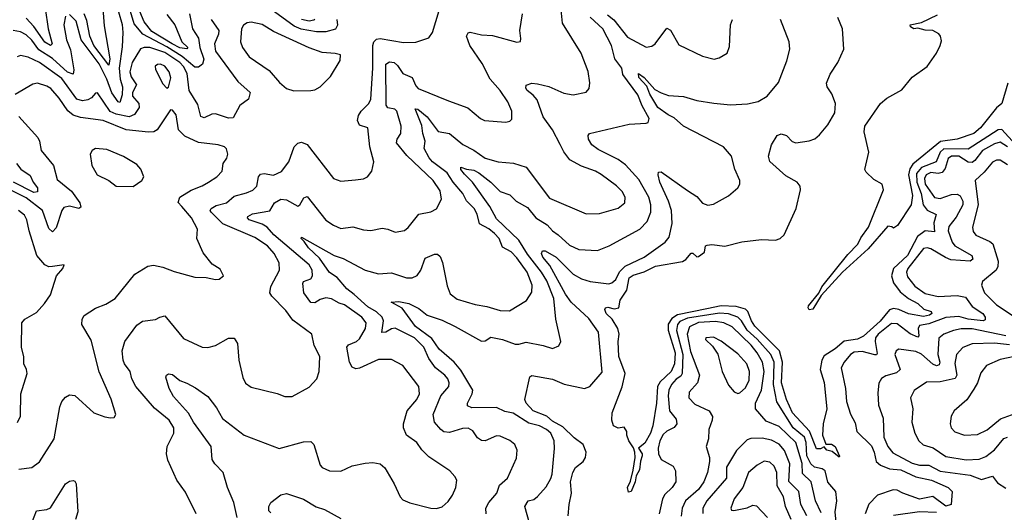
# Model space of a CAD drawing. Extents: x 1443846 to 1577407, y 839182 to 927291.
# Tile 75 of 256: x 1496430 to 1501687, y 852063 to 854693. Entities that reach past the tile are written whole.
import ezdxf

# ---------------------------------------------------------------- set-up
doc = ezdxf.new("R2010")
doc.units = 0

msp = doc.modelspace()

# ---------------------------------------------------------------- linework, layer by layer
at = {"layer": '0CON20XD'}
for points in [[(1496860.7, 854915), (1496881.2, 854661.2), (1496911.6, 854485), (1496905, 854450.6), (1496825.7, 854555), (1496805.3, 854605), (1496788.2, 854688.2), (1496773.7, 854725)], [(1497215, 854720), (1497258.8, 854665), (1497295.2, 854575.2), (1497327.1, 854545), (1497322, 854538), (1497285, 854543.6), (1497244.6, 854564.6), (1497135, 854630.9), (1497095, 854682), (1496992.6, 854925)], [(1496565.7, 854754.3), (1496581.1, 854645), (1496602.7, 854565), (1496595, 854556.2), (1496565, 854573.7), (1496505, 854656.9), (1496465, 854700.7)], [(1497372.5, 852055), (1497315, 852170), (1497268.9, 852235), (1497221.7, 852341.7), (1497213.3, 852375), (1497216.9, 852415), (1497253.1, 852485), (1497252.5, 852515), (1497228.5, 852555), (1497148.9, 852618.9), (1497050.8, 852735), (1497029.2, 852775), (1497019.5, 852815), (1496989.7, 852855), (1496982.2, 852875), (1496977.5, 852925), (1496991.9, 852975), (1497055, 853061.9), (1497085, 853084.4), (1497155, 853091.8), (1497178, 853105), (1497205, 853111.4), (1497305, 852990.8), (1497405, 852944.2), (1497435, 852942.9), (1497475, 852953.1), (1497545, 852992.5), (1497575, 852992), (1497592.5, 852965), (1497600, 852875), (1497622.1, 852782.1), (1497635, 852752), (1497665, 852731.9), (1497805, 852696.9), (1497845, 852680.6), (1497885, 852680.6), (1497975, 852731.4), (1498016, 852775), (1498029.4, 852815), (1498031.8, 852895), (1498003, 852953), (1497989.5, 853015), (1497889, 853089), (1497850.8, 853140.8), (1497776.7, 853216.7), (1497765.4, 853235.4), (1497771.4, 853268.6), (1497816.4, 853355), (1497814.5, 853395), (1497788.9, 853445), (1497752.7, 853485), (1497685, 853531.1), (1497513.8, 853603.8), (1497452.1, 853665), (1497447.3, 853675), (1497452.2, 853685), (1497478.3, 853701.7), (1497534, 853716), (1497575, 853750.8), (1497641.8, 853768.2), (1497675, 853783.8), (1497696.1, 853805), (1497704.7, 853855), (1497715, 853869.2), (1497735, 853872.7), (1497785, 853863.9), (1497827.4, 853882.6), (1497867.5, 853935), (1497896, 854015), (1497915, 854033.8), (1497935, 854040), (1497965, 854026), (1498106.2, 853845), (1498145, 853830.6), (1498222.1, 853837.9), (1498265, 853844), (1498286.7, 853855), (1498310, 853885), (1498320.8, 853935), (1498300, 854015), (1498288, 854115), (1498245, 854130), (1498234.3, 854155), (1498239.2, 854180.8), (1498252.9, 854205), (1498293.6, 854246.4), (1498305, 854268.8), (1498315.2, 854434.8), (1498315.3, 854555), (1498320.3, 854575), (1498335, 854589.2), (1498355, 854592.4), (1498478.9, 854571.1), (1498545, 854573.3), (1498614.4, 854595.6), (1498633.3, 854625), (1498688, 854802)], [(1497336.2, 854725), (1497352.2, 854645), (1497384.8, 854595), (1497391.7, 854545), (1497412.5, 854482.5), (1497405.7, 854455), (1497385, 854439.5), (1497365, 854439.6), (1497297.2, 854497.2), (1497215, 854548.6), (1497087.9, 854615), (1497040.6, 854670.6), (1497016, 854755)], [(1496675, 854712), (1496666, 854665), (1496680.3, 854585), (1496701.9, 854531.9), (1496719.5, 854425), (1496715, 854402.3), (1496685, 854413.4), (1496605, 854485.8), (1496532.5, 854532.5), (1496495, 854583.8), (1496465, 854612.6), (1496435, 854627.7), (1496395, 854636.1)], [(1496956.7, 854735), (1496977.4, 854667.4), (1496981.3, 854625), (1496977.8, 854547.8), (1496960.8, 854435), (1496965.8, 854375), (1496978.6, 854335), (1496977.6, 854292.4), (1496965, 854250.8), (1496955, 854254.2), (1496922.5, 854302.5), (1496895.6, 854375), (1496855, 854457.1), (1496757.7, 854585), (1496732.1, 854685), (1496695, 854720.5)], [(1498123.8, 854695), (1498126.1, 854663.9), (1498116.9, 854643.1), (1498065, 854627.7), (1498015, 854629), (1497932, 854642), (1497895, 854658), (1497791.1, 854735)], [(1498921.1, 852055), (1498918.2, 852085), (1498935.5, 852115), (1498977.7, 852165), (1498992.6, 852207.4), (1499034.7, 852245.3), (1499082.3, 852352.3), (1499085.5, 852395), (1499074.2, 852425), (1499046.2, 852446.2), (1498995, 852470), (1498975, 852470.6), (1498915, 852444.3), (1498895, 852445.7), (1498875, 852461.4), (1498848.7, 852498.7), (1498825, 852511.8), (1498795, 852510), (1498725, 852488.9), (1498695, 852492.7), (1498678.1, 852505), (1498645.5, 852545), (1498638.2, 852585), (1498679.2, 852685), (1498721.8, 852735), (1498722.9, 852755), (1498715.4, 852775), (1498699.5, 852795), (1498649.5, 852835), (1498614.4, 852884.4), (1498587.6, 852945), (1498538.5, 852995), (1498435, 853046.1), (1498415, 853042.2), (1498384.6, 853024.6), (1498362.7, 853022.7), (1498372.9, 853085), (1498366.2, 853105), (1498335, 853133.8), (1498289.4, 853159.4), (1498216.2, 853226.2), (1498176.5, 853256.5), (1498125, 853317.5), (1498083.5, 853343.5), (1498030.7, 853420.7), (1497971.2, 853475), (1497949.7, 853509.7), (1497932, 853525), (1497935, 853532.5), (1498109.6, 853435), (1498157.4, 853417.4), (1498275, 853355.4), (1498345, 853336.9), (1498415, 853342.5), (1498495, 853315.4), (1498525, 853315.5), (1498552.3, 853327.7), (1498571.5, 853355), (1498595, 853420), (1498645, 853440.6), (1498660.9, 853440.9), (1498675, 853428.8), (1498687.3, 853397.3), (1498711.6, 853271.6), (1498728.9, 853228.9), (1498765, 853200.9), (1498861.8, 853171.8), (1498925, 853161.5), (1498995, 853140.9), (1499045, 853138.9), (1499135.4, 853194.6), (1499165, 853238.8), (1499166.6, 853275), (1499139.3, 853345), (1499085, 853421.4), (1499055, 853454.1), (1499008, 853478), (1498989.8, 853525), (1498965, 853551.7), (1498935, 853576.1), (1498885, 853603.4), (1498872.1, 853655), (1498856.9, 853685), (1498816.5, 853726.5), (1498796.1, 853765), (1498744.2, 853825), (1498712.8, 853875), (1498633.5, 853933.5), (1498616.9, 853955), (1498589.3, 854005), (1498595.2, 854044.8), (1498582.1, 854085), (1498577.4, 854127.4), (1498542.2, 854217.8), (1498555, 854216.2), (1498605, 854175.4), (1498643.5, 854125), (1498665, 854095.5), (1498725.7, 854085), (1498796.8, 854026.8), (1498855, 853996.8), (1498915, 853953.8), (1498985, 853934.6), (1499067.3, 853927.3), (1499135, 853905.5), (1499259.5, 853739.5), (1499455, 853656.7), (1499525, 853659.1), (1499625, 853686.7), (1499661.4, 853715), (1499663.5, 853745), (1499647.1, 853775), (1499617, 853807), (1499535, 853866.9), (1499504.2, 853885), (1499430.6, 853910.6), (1499366.9, 853945), (1499335, 853987.5), (1499316.4, 854026.4), (1499275, 854104.4), (1499224.8, 854175), (1499192.2, 854265), (1499171, 854291), (1499140, 854315), (1499133.2, 854326.8), (1499135, 854343.3), (1499165, 854354.4), (1499195, 854351.5), (1499255, 854336.6), (1499335, 854300), (1499385, 854291.5), (1499455, 854306), (1499470.8, 854325), (1499474.4, 854355.6), (1499465, 854416.7), (1499427.8, 854515), (1499327.5, 854675), (1499321.4, 854745)], [(1499152, 852005), (1499127.8, 852095), (1499145, 852124), (1499175, 852131.5), (1499195, 852146.9), (1499240.5, 852199.5), (1499266.8, 852243.2), (1499273.8, 852266.2), (1499286.3, 852403.7), (1499284.4, 852445.6), (1499265.4, 852485), (1499243.6, 852505), (1499205, 852524.8), (1499148.3, 852538.3), (1499065, 852592.9), (1499020.7, 852600.7), (1498975, 852622.9), (1498845, 852621.7), (1498821.6, 852631.6), (1498820.4, 852645), (1498846.8, 852695), (1498849.5, 852715), (1498785, 852821.7), (1498749.3, 852865), (1498669.1, 852935), (1498630.9, 852990.9), (1498542.5, 853055), (1498472.7, 853152.7), (1498414.3, 853185), (1498455, 853188.9), (1498507.1, 853177.1), (1498561.6, 853151.6), (1498606, 853116), (1498685, 853088.6), (1498754.5, 853055.5), (1498895, 852976.7), (1498915, 852978.6), (1498945, 852998.1), (1499007.5, 852985), (1499075, 852960.9), (1499095, 852960), (1499135, 852972.3), (1499225, 852954.4), (1499275, 852937.5), (1499308.6, 852951.4), (1499319.2, 852975), (1499292.1, 853095), (1499281.9, 853205), (1499245, 853298.4), (1499216.7, 853345), (1499141.4, 853441.4), (1499095.5, 853515.5), (1498975, 853630.4), (1498940.4, 853695), (1498847.9, 853825), (1498805, 853868.2), (1498785, 853892.9), (1498785, 853906.2), (1498815, 853894.4), (1498855, 853890.3), (1498882.1, 853875), (1498945.4, 853825), (1498995.5, 853775), (1499047.4, 853757.4), (1499080, 853725), (1499141, 853691), (1499185, 853635.9), (1499247.2, 853597.2), (1499274.5, 853565), (1499305.2, 853545.2), (1499365, 853490), (1499415, 853466.4), (1499515, 853461.5), (1499578, 853485), (1499741.1, 853575), (1499780.4, 853615), (1499799.1, 853665), (1499800.2, 853705), (1499789.8, 853745), (1499735, 853839.6), (1499665, 853918.2), (1499625, 853947.5), (1499579.8, 853969.8), (1499519.3, 853999.3), (1499485.6, 854025), (1499466.9, 854055), (1499465.7, 854075), (1499472.9, 854085), (1499685, 854135.6), (1499775, 854140), (1499786, 854145), (1499791.4, 854165), (1499753.9, 854233.9), (1499731.2, 854291.2), (1499650.6, 854400.6), (1499645.7, 854435), (1499608.2, 854485), (1499589.1, 854555), (1499542.8, 854645), (1499476.8, 854706.8)], [(1498719.5, 854259.5), (1498821.9, 854221.9), (1498891.2, 854165), (1498912.5, 854155), (1499025, 854145.7), (1499047.9, 854152.1), (1499058.3, 854161.7), (1499058.6, 854205), (1499035.6, 854255), (1498994.6, 854315), (1498942.7, 854375), (1498900.1, 854460.1), (1498833.5, 854555), (1498815.7, 854605), (1498825, 854623.8), (1498835, 854627.1), (1498895, 854612.2), (1498955, 854609.4), (1499085, 854574), (1499103.3, 854576.7), (1499106.4, 854593.6), (1499100, 854635), (1499114.3, 854725)], [(1501747.1, 854027.1), (1501675, 854107.6), (1501655, 854105.6), (1501495, 854001.5), (1501365, 854004.4), (1501344.7, 853985), (1501324.3, 853935), (1501245.3, 853904.7), (1501218.8, 853871.2), (1501220.6, 853825), (1501244.2, 853765), (1501254, 853705), (1501276.1, 853676.1), (1501323.8, 853653.8), (1501311.9, 853608.1), (1501315, 853561.4), (1501265, 853565.6), (1501224.5, 853535), (1501170, 853435), (1501095.2, 853365), (1501084.3, 853325), (1501095, 853287.5), (1501130.8, 853240.8), (1501175, 853204.8), (1501225, 853178.2), (1501257, 853147), (1501296.7, 853135), (1501300, 853125), (1501287.5, 853115), (1501255, 853109), (1501175, 853123.2), (1501125, 853146), (1501095, 853150.8), (1501075, 853143.9), (1501025, 853083.5), (1500935, 853004.2), (1500903.1, 852986.9), (1500832.7, 852977.3), (1500784.9, 852935.1), (1500725, 852898.1), (1500713.4, 852875), (1500704.5, 852825), (1500726.2, 852756.2), (1500739.7, 852615), (1500720, 852535), (1500716.9, 852475), (1500735, 852427.5), (1500765, 852427.1), (1500784.4, 852415), (1500808, 852362), (1500805, 852357.5), (1500767.6, 852387.6), (1500740, 852395), (1500725, 852413.3), (1500705, 852401.5), (1500685, 852402.3), (1500647.2, 852497.2), (1500556.2, 852595), (1500524.7, 852665), (1500498.4, 852755), (1500503.5, 852865), (1500486.1, 852926.1), (1500355, 853056.1), (1500336.7, 853085), (1500318, 853135), (1500305, 853148.3), (1500255, 853161.5), (1500175, 853166.3), (1500099.8, 853149.8), (1499941.8, 853118.2), (1499911.3, 853098.7), (1499892.3, 853067.7), (1499892.8, 853035), (1499930.6, 852915), (1499925.7, 852855), (1499907.7, 852815), (1499850, 852760), (1499835.1, 852735), (1499830.6, 852645), (1499811.2, 852525), (1499797.3, 852485), (1499768.1, 852431.9), (1499733.8, 852405), (1499754.4, 852375), (1499754.5, 852365), (1499744.5, 852335.5), (1499739.9, 852290.1), (1499721.9, 852258.1), (1499716, 852225), (1499695, 852174.4), (1499680.3, 852170.3), (1499674.5, 852195), (1499690.9, 852229.1), (1499705, 852287.5), (1499716.2, 852355), (1499713.8, 852385), (1499707.7, 852407.7), (1499683.3, 852445), (1499672.5, 852475), (1499672.5, 852495), (1499658.3, 852518.3), (1499625, 852512.5), (1499600, 852525), (1499592.5, 852555), (1499593.6, 852593.6), (1499647.3, 852732.7), (1499662.5, 852805), (1499629.2, 852895), (1499624.7, 852975), (1499630.3, 853015), (1499623.8, 853045), (1499594.2, 853094.2), (1499562.3, 853125), (1499554.6, 853145.4), (1499558.1, 853155), (1499570.8, 853159.2), (1499605, 853149.3), (1499629.2, 853155), (1499636.9, 853195), (1499671.6, 853248.4), (1499685, 853314.6), (1499705, 853329.5), (1499765, 853346.9), (1499825, 853376.7), (1499968.2, 853401.8), (1499987, 853413), (1500015, 853446), (1500025, 853446.2), (1500045, 853426.9), (1500055, 853428.5), (1500087.3, 853452.7), (1500092.5, 853485), (1500100.2, 853489.8), (1500125, 853492.3), (1500195, 853483.5), (1500285, 853507.2), (1500390.9, 853519.1), (1500465, 853516.7), (1500491.2, 853525), (1500512.5, 853545), (1500576.7, 853685), (1500599.1, 853785), (1500596.5, 853805), (1500581.9, 853825), (1500519.9, 853859.9), (1500435, 853936), (1500428.8, 853965), (1500444.1, 854025), (1500475, 854075.3), (1500495, 854083.8), (1500525.2, 854075.2), (1500555, 854042.2), (1500575, 854035.6), (1500645, 854046.7), (1500675, 854057.8), (1500701.1, 854078.9), (1500745, 854131.1), (1500782.5, 854195), (1500785.6, 854245), (1500766.8, 854296.8), (1500741.2, 854335), (1500738, 854355), (1500757.3, 854402.7), (1500798.8, 854465), (1500830, 854535), (1500823.1, 854645), (1500798.9, 854705)], [(1499569.4, 854719.4), (1499602.7, 854692.7), (1499675, 854599.7), (1499775, 854547.1), (1499805, 854551.8), (1499823.5, 854565), (1499885, 854647.5), (1499905, 854637.1), (1499948.9, 854558.9), (1500075, 854498.6), (1500137.7, 854482.3), (1500165, 854488.8), (1500207.5, 854515), (1500219.5, 854550.5), (1500225.7, 854665), (1500235.7, 854695)], [(1501706.6, 854353.4), (1501673.8, 854246.2), (1501645, 854222.9), (1501560.6, 854115), (1501525, 854084.8), (1501435, 854054.8), (1501347.4, 854042.6), (1501198.3, 853921.7), (1501182.3, 853897.7), (1501175.2, 853865), (1501197.5, 853755), (1501189.4, 853705), (1501117.5, 853595), (1501095, 853580), (1501087, 853587), (1501065, 853590), (1500961.1, 853468.9), (1500823.9, 853346.1), (1500708.9, 853221.1), (1500665, 853147.1), (1500646.2, 853145), (1500639.5, 853155), (1500642.5, 853165), (1500697.7, 853232.3), (1500713.4, 853266.6), (1500851.2, 853438.8), (1500905, 853494.4), (1500921.3, 853528.7), (1500961.8, 853585), (1501041.5, 853785), (1501035.4, 853815.4), (1500990.3, 853840.3), (1500949.2, 853879.2), (1500943, 853893), (1500963.8, 853985), (1500938.2, 854095), (1500942.1, 854125), (1501025.4, 854245), (1501060.5, 854275), (1501141, 854319), (1501195, 854386.7), (1501276, 854444), (1501325.3, 854514.7), (1501345.2, 854554.8), (1501351.1, 854581.1), (1501347.1, 854605), (1501337.4, 854617.4), (1501305, 854634.6), (1501265, 854636.6), (1501225, 854647.1), (1501203.8, 854645), (1501187.1, 854655), (1501184.2, 854665), (1501245, 854677.5), (1501331.2, 854718.8)], [(1497452.7, 854695), (1497493.5, 854635), (1497491.6, 854615), (1497470.3, 854565), (1497475.2, 854525), (1497593.8, 854363.8), (1497660, 854305), (1497651.5, 854268.5), (1497604.7, 854235), (1497570.2, 854169.8), (1497545, 854168.1), (1497475, 854189.8), (1497455, 854188.4), (1497415, 854169.3), (1497397.1, 854177.1), (1497381, 854241), (1497335.1, 854315.1), (1497325, 854405.3), (1497305, 854442.6), (1497285.1, 854465), (1497205, 854517.6), (1497125, 854543.8), (1497095.2, 854544.8), (1497075, 854538.4), (1497031.2, 854465), (1497018.5, 854415), (1497025, 854388.2), (1497054.3, 854345), (1497031.9, 854305), (1497032, 854285), (1497065.5, 854245.5), (1497067.6, 854225), (1497042.3, 854187.7), (1497015, 854174.8), (1496945, 854189.6), (1496913.4, 854203.4), (1496845, 854302), (1496835, 854301.2), (1496813.9, 854276.1), (1496793.9, 854266.1), (1496765, 854260.8), (1496735, 854269.4), (1496655, 854378.3), (1496535, 854465.2), (1496475, 854492.7), (1496435, 854501.2), (1496416, 854495)], [(1497894.2, 854314.2), (1497985, 854314.4), (1498005, 854317.8), (1498035, 854335.5), (1498089.3, 854390.7), (1498140.8, 854475), (1498143.3, 854505), (1498115, 854513.5), (1498045, 854517.8), (1497975, 854542.2), (1497785, 854630.9), (1497725, 854668.2), (1497665, 854680), (1497645, 854676.5), (1497625, 854664.2), (1497614.6, 854645), (1497609.2, 854575), (1497620, 854545), (1497655.6, 854495), (1497761.7, 854421.7), (1497817.4, 854357.4), (1497855, 854326), (1497894.2, 854314.2)], [(1498005.9, 854695), (1498000.2, 854689.8), (1497975, 854684.7), (1497934.8, 854694.8)], [(1499358.5, 852045), (1499363.2, 852105), (1499376.2, 852165), (1499370.3, 852225), (1499382.8, 852275), (1499397.3, 852302.7), (1499438.1, 852335), (1499450.3, 852355), (1499454.6, 852385), (1499439.5, 852425), (1499390, 852460), (1499329.9, 852519.9), (1499275, 852549.2), (1499245, 852577.1), (1499170.9, 852605), (1499134.3, 852645), (1499127.8, 852665), (1499154.2, 852785.8), (1499165, 852794.4), (1499275, 852774), (1499337.5, 852747.5), (1499445, 852723.9), (1499475, 852735.5), (1499539.3, 852810.7), (1499520, 853025), (1499468.7, 853098.7), (1499374.2, 853184.2), (1499345, 853228), (1499260.1, 853380.1), (1499222.5, 853425), (1499216.4, 853445), (1499220.6, 853459.4), (1499235, 853459.3), (1499293.8, 853425), (1499385, 853334.6), (1499428.9, 853308.9), (1499475.4, 853294.6), (1499575, 853283.8), (1499591.9, 853288.1), (1499613.6, 853306.4), (1499633.5, 853346.5), (1499662.7, 853377.3), (1499765, 853425.5), (1499876.9, 853505), (1499897.4, 853532.6), (1499914.1, 853605), (1499911.1, 853675), (1499894.7, 853725), (1499848.5, 853825), (1499838.5, 853865), (1499840.9, 853879.1), (1499855, 853880.6), (1499995, 853781.8), (1500045, 853748.5), (1500075, 853714.4), (1500105, 853702.9), (1500135, 853708.6), (1500215, 853752.5), (1500265, 853796), (1500275.6, 853815), (1500274.4, 853835), (1500248.5, 853895), (1500231.5, 853965), (1500188.2, 854015), (1499974.3, 854125), (1499925, 854169.8), (1499892.6, 854185), (1499837.8, 854225), (1499794.2, 854295), (1499778.3, 854338.3), (1499735.5, 854385), (1499733.7, 854406.3), (1499765, 854385.4), (1499821.3, 854321.3), (1499855, 854301.9), (1499895, 854288.6), (1499975, 854283.5), (1500045, 854261.5), (1500136.9, 854246.9), (1500225, 854238.8), (1500315.4, 854244.6), (1500372.8, 854257.2), (1500421.2, 854285), (1500482.4, 854357.6), (1500526.7, 854473.3), (1500541.9, 854535), (1500539.4, 854575), (1500492.9, 854695)], [(1497215, 854327.5), (1497225, 854332.5), (1497237.6, 854382.4), (1497228.8, 854415), (1497204, 854445), (1497182.5, 854455), (1497165, 854454.3), (1497152.9, 854445), (1497155, 854426.7), (1497195, 854350), (1497215, 854327.5)], [(1497590.8, 852035), (1497573.8, 852115), (1497540, 852195), (1497516, 852275), (1497471.7, 852321.7), (1497458.1, 852345), (1497453.1, 852415), (1497357.3, 852545), (1497332, 852592), (1497250.7, 852680.7), (1497227.3, 852725), (1497210, 852785), (1497212.9, 852795), (1497225, 852802.2), (1497245, 852799.5), (1497285, 852766.7), (1497321.9, 852751.9), (1497367.8, 852727.8), (1497435, 852680.8), (1497480.4, 852620.4), (1497513.1, 852563.1), (1497628.6, 852475), (1497815, 852404.4), (1497945, 852440), (1497985, 852442), (1498000.8, 852425), (1498033.8, 852315), (1498045, 852302), (1498085, 852284.2), (1498145, 852282.5), (1498205, 852310.8), (1498274.2, 852325.8), (1498315, 852329.4), (1498355, 852322.5), (1498379.7, 852299.7), (1498429.2, 852215), (1498461.2, 852145), (1498475, 852130), (1498513.6, 852113.6), (1498625, 852085.8), (1498655, 852084.2), (1498685, 852092.5), (1498718.3, 852121.7), (1498740.8, 852155), (1498759.2, 852195), (1498763.8, 852235), (1498753.8, 852255), (1498726, 852285), (1498615, 852359.2), (1498577.3, 852397.3), (1498550.5, 852435), (1498495.3, 852475.3), (1498478.9, 852515), (1498479.3, 852535), (1498499.4, 852605), (1498549.7, 852665), (1498565.3, 852695), (1498560.4, 852735), (1498475, 852847.1), (1498415, 852878.5), (1498345, 852879.6), (1498245, 852832.3), (1498225, 852829.5), (1498205, 852838.6), (1498190.9, 852865), (1498177.5, 852945), (1498185, 852957.5), (1498228.6, 852975), (1498245, 852988.9), (1498276.1, 853045), (1498280, 853075), (1498256.4, 853105), (1498165, 853170.3), (1498135, 853179.3), (1498095, 853202.1), (1498065, 853208.5), (1498035, 853200), (1498005, 853181.5), (1497983.8, 853183.8), (1497947.3, 853235), (1497940.9, 853285), (1497945, 853295.5), (1497985, 853310), (1497993.3, 853325), (1497991.1, 853355), (1497974.7, 853385), (1497787.5, 853545), (1497750.8, 853585), (1497725, 853601.2), (1497655.5, 853625), (1497645.5, 853635), (1497647.8, 853642.2), (1497672.7, 853657.3), (1497765, 853672.9), (1497790.5, 853715), (1497825, 853735.4), (1497855, 853730.9), (1497915, 853696.9), (1497926.5, 853705), (1497947.8, 853742.2), (1497965, 853748.6), (1498065, 853623.3), (1498105, 853595.6), (1498145, 853578.5), (1498208, 853588), (1498265, 853571.8), (1498305, 853568.5), (1498365, 853580), (1498395, 853575.6), (1498435, 853559.2), (1498485, 853567.5), (1498505, 853584), (1498562, 853655), (1498625, 853667.1), (1498655, 853684), (1498681.9, 853735), (1498675, 853778.8), (1498637.1, 853835), (1498497.8, 853967.8), (1498442.7, 854035), (1498444.6, 854055), (1498465.5, 854085), (1498466.9, 854125), (1498443.6, 854205), (1498433.8, 854215), (1498395, 854222.5), (1498386.7, 854236.7), (1498385.7, 854455), (1498405, 854469), (1498428.8, 854465), (1498448.1, 854448.1), (1498475.4, 854405), (1498525, 854384.5), (1498545, 854339.4), (1498557.8, 854325), (1498719.5, 854259.5)], [(1496425, 852292.7), (1496495, 852302.9), (1496535, 852332.5), (1496614.3, 852455), (1496643.9, 852626.1), (1496655, 852654), (1496675, 852677.5), (1496695, 852690), (1496725, 852686), (1496825, 852594), (1496885, 852572), (1496915, 852567.5), (1496935, 852570), (1496942.5, 852585), (1496918, 852668), (1496853.6, 852813.6), (1496812, 852982), (1496761.8, 853065), (1496762.7, 853095), (1496775, 853113.1), (1496835, 853153.5), (1496890, 853175), (1496940, 853205), (1497045, 853334.2), (1497115, 853377.1), (1497145, 853381.9), (1497195, 853371.4), (1497255, 853348), (1497365, 853318.8), (1497425, 853316.7), (1497475, 853306.7), (1497495, 853307.5), (1497517.5, 853325), (1497501.2, 853361.2), (1497458.3, 853388.3), (1497409.1, 853449.1), (1497375.7, 853525), (1497378.9, 853575), (1497346.9, 853635), (1497295.5, 853695.5), (1497276.6, 853716.6), (1497285.3, 853745), (1497345, 853782.3), (1497404.7, 853805.3), (1497437.5, 853825), (1497482, 853855), (1497511.2, 853885), (1497515.8, 853925), (1497535.5, 853954.5), (1497540.8, 853975), (1497533.6, 854003.6), (1497523.9, 854013.9), (1497490, 854025), (1497385, 854037.1), (1497312, 854072), (1497278.5, 854105), (1497265.7, 854185), (1497245, 854210), (1497235, 854212.5), (1497164.7, 854105.3), (1497145.3, 854094.7), (1497117.9, 854092.1), (1496998, 854105), (1496875, 854155.8), (1496755, 854170.8), (1496715, 854183.8), (1496686.1, 854206.1), (1496640.5, 854275), (1496595.4, 854325), (1496575, 854338), (1496525.6, 854354.4), (1496500.5, 854349.5), (1496406, 854294)], [(1496425, 854175.6), (1496526.5, 854065), (1496536.4, 854045), (1496544, 853994), (1496610.9, 853915), (1496630.1, 853840.1), (1496706.9, 853776.9), (1496751.3, 853715), (1496757.2, 853692.8), (1496745, 853684.7), (1496695, 853696.7), (1496665, 853691.2), (1496654.8, 853675.2), (1496625, 853582.2), (1496605, 853560.9), (1496585, 853577.8), (1496551, 853675), (1496465, 853741.3), (1496355, 853796.9)], [(1501704.8, 854015), (1501665, 854039), (1501635, 854030.9), (1501570, 853995), (1501529.5, 853940.5), (1501515, 853930.2), (1501495, 853932), (1501445, 853963.8), (1501405.9, 853964.1), (1501387.9, 853952.1), (1501371.5, 853898.5), (1501355, 853877.5), (1501335, 853871.5), (1501295, 853878), (1501270.2, 853865), (1501261.2, 853845), (1501264.6, 853815), (1501315, 853744.1), (1501345, 853737.7), (1501405, 853759.5), (1501435, 853762.4), (1501452.2, 853752.2), (1501466.6, 853725), (1501465.2, 853705), (1501430.7, 853639.3), (1501390.7, 853589.3), (1501387.7, 853565), (1501409.6, 853505), (1501423.8, 853485), (1501514.4, 853435), (1501518.8, 853415), (1501505, 853404.7), (1501401.5, 853411.5), (1501372.7, 853422.7), (1501295, 853469.5), (1501275, 853474.7), (1501255, 853471.2), (1501171.6, 853365), (1501165.3, 853345), (1501170.7, 853320.7), (1501209.9, 853269.9), (1501265, 853231.4), (1501335, 853216.1), (1501435, 853221.4), (1501480.9, 853210.9), (1501515, 853161.9), (1501572.3, 853125), (1501584.7, 853105), (1501585, 853090), (1501575.2, 853084.8), (1501495, 853094.7), (1501445, 853108.9), (1501375, 853102.3), (1501285, 853070.1), (1501235, 853060.5), (1501226.8, 853045), (1501230.7, 853005), (1501225, 852997.9), (1501185, 853015.5), (1501115, 853069.1), (1501085, 853071.9), (1501014.4, 853015), (1501000.3, 852995), (1500998.3, 852975), (1501008.7, 852911.3), (1501005.7, 852904.3), (1500996.8, 852903.2), (1500928.6, 852921.4), (1500885, 852917.6), (1500866.4, 852905), (1500831.5, 852865), (1500816.4, 852835), (1500838.7, 852725), (1500845.3, 852655), (1500866.6, 852586.6), (1500890.7, 852540.7), (1500900.6, 852495), (1500977.6, 852417.6), (1500992.5, 852385), (1501003.3, 852335), (1501026.9, 852315), (1501075, 852294.8), (1501135, 852289.4), (1501215, 852251.9), (1501298.5, 852235), (1501387.5, 852195), (1501408.6, 852175), (1501403.3, 852105), (1501375, 852095.6), (1501305, 852148), (1501235, 852134.1), (1501145, 852164.8), (1501115, 852180.8), (1501093.1, 852183.1), (1501010.6, 852155), (1500963.5, 852106.5), (1500943.7, 852055)], [(1497035, 853802), (1497082.5, 853835), (1497093.3, 853855), (1497076.2, 853895), (1497055, 853920), (1496985, 853962), (1496895, 854000), (1496835, 854006), (1496816.1, 853993.9), (1496806.7, 853975), (1496815.8, 853915), (1496843.8, 853865), (1496905, 853834), (1496945, 853804.4), (1497035, 853802)], [(1496412.5, 853925), (1496435.4, 853895), (1496485, 853861.1), (1496501.7, 853825), (1496524.8, 853795), (1496525.6, 853774.4), (1496505, 853770.7), (1496396.1, 853826.1)], [(1501705, 853917.6), (1501665, 853942.7), (1501645, 853942.8), (1501625, 853932.3), (1501580.6, 853879.4), (1501532.2, 853835), (1501547.3, 853705), (1501516.7, 853585), (1501521.5, 853561.5), (1501535, 853542.5), (1501609.2, 853509.2), (1501626.1, 853496.1), (1501655.4, 853404.6), (1501652.3, 853375), (1501643.1, 853355), (1501570.5, 853295), (1501565.5, 853275), (1501581.8, 853235), (1501645, 853170.3), (1501751, 853101)], [(1496417.4, 852542.6), (1496433.4, 852576.6), (1496436.7, 852695), (1496469.2, 852805), (1496466.9, 852825), (1496451.9, 852855), (1496452.6, 852892.6), (1496439.4, 852945), (1496440.8, 853075), (1496456.7, 853095), (1496519.7, 853130.3), (1496562.4, 853177.6), (1496594, 853225), (1496626.2, 853325), (1496660, 853365), (1496667.5, 853385), (1496605, 853375.5), (1496585, 853373.1), (1496564.6, 853384.6), (1496521.5, 853435), (1496480.4, 853565), (1496468.9, 853625), (1496455, 853650), (1496424.2, 853675)], [(1500792.3, 851972.3), (1500783.3, 852065), (1500792.9, 852125), (1500787.8, 852175), (1500744.8, 852224.8), (1500730, 852285), (1500714.8, 852294.8), (1500673.8, 852303.8), (1500655, 852322), (1500633.3, 852365), (1500629.2, 852435), (1500620.4, 852465), (1500559.3, 852515), (1500472.9, 852652.9), (1500455.6, 852745.6), (1500456.9, 852795), (1500458.8, 852865), (1500441.3, 852905), (1500368, 852988), (1500315, 853034.8), (1500284.5, 853084.5), (1500264.2, 853105), (1500215, 853122.9), (1500166.2, 853126.2), (1499995, 853099.1), (1499955, 853082.3), (1499942.1, 853065), (1499937, 853033), (1499970.6, 852905), (1499966.5, 852803.5), (1499960.2, 852789.8), (1499935, 852774.8), (1499910.7, 852745), (1499896.7, 852715), (1499892.5, 852685), (1499899.3, 852605), (1499935, 852560), (1499938.8, 852535), (1499925, 852515.5), (1499885, 852497.1), (1499865, 852478.7), (1499847.6, 852445), (1499838.3, 852405), (1499841.6, 852375), (1499854.8, 852344.8), (1499919.6, 852309.6), (1499932.5, 852285), (1499933.5, 852225), (1499913.5, 852195), (1499875, 852157.8), (1499862.7, 852135), (1499845.2, 852055)], [(1500709.9, 852059.9), (1500678.8, 852125), (1500655.7, 852225.7), (1500610.3, 852270.3), (1500607.1, 852322.9), (1500574.8, 852435), (1500485, 852521), (1500415, 852550), (1500358.2, 852615), (1500358.9, 852645), (1500390.7, 852715), (1500405.2, 852815.2), (1500396.9, 852865), (1500367.4, 852915), (1500334.9, 852954.9), (1500235, 853053), (1500190.5, 853075), (1500145, 853082.4), (1500055, 853076.9), (1500006.3, 853053.7), (1499993.1, 853015), (1500011.2, 852921.2), (1500060.5, 852795), (1500049.2, 852755), (1500005.4, 852705), (1500002.9, 852675), (1500035, 852641.1), (1500112.2, 852605), (1500128.5, 852575), (1500127.9, 852555), (1500110, 852505), (1500107.8, 852455), (1500095.7, 852414.3), (1500113.2, 852355), (1500113.4, 852335), (1500102.9, 852275), (1500083.1, 852225), (1500054.1, 852185), (1499985.3, 852125), (1499966.9, 852085), (1499961.9, 852041.9)], [(1501695, 853005.9), (1501515, 853041.9), (1501457.7, 853042.3), (1501415.5, 853034.5), (1501364.3, 853015), (1501337.3, 852992.7), (1501331.7, 852905), (1501342.3, 852865), (1501338.7, 852851.3), (1501325.6, 852844.4), (1501305, 852853.5), (1501245, 852907), (1501215, 852921.7), (1501125, 852934.4), (1501110, 852925), (1501103.1, 852905)], [(1500265, 852698.1), (1500275, 852701.1), (1500305, 852728.1), (1500325, 852768.8), (1500326.4, 852815), (1500312.3, 852855), (1500265, 852909.5), (1500175, 852976.9), (1500135, 852997.5), (1500093.3, 852995), (1500091.2, 852985), (1500130, 852950), (1500157.2, 852907.2), (1500180.5, 852815), (1500215, 852741.2), (1500245.5, 852705.5), (1500265, 852698.1)], [(1501715, 852957), (1501635, 852967), (1501515, 852963.1), (1501465, 852943.1), (1501432, 852905), (1501422.3, 852857.7), (1501434.4, 852795), (1501425, 852778.1), (1501345, 852759.4), (1501271.4, 852758.6), (1501206.7, 852713.3), (1501187.3, 852675), (1501198.8, 852615), (1501193.8, 852545), (1501210.4, 852485), (1501230.5, 852445), (1501253.7, 852423.7), (1501307.9, 852407.9), (1501375, 852361.6), (1501484.1, 852344.1), (1501552.8, 852347.2), (1501589.5, 852360.5), (1501635, 852397.3), (1501685, 852456.9), (1501704.3, 852464.3)], [(1501103.1, 852905), (1501130.4, 852825), (1501111.7, 852808.3), (1501055, 852791.5), (1501031.9, 852778.1), (1501017.4, 852752.6), (1501011.7, 852701.7), (1501016.2, 852635), (1501040, 852565), (1501043.2, 852465), (1501065.3, 852415), (1501091.5, 852381.5), (1501194.6, 852324.6), (1501235, 852315.2), (1501284.5, 852314.5), (1501345, 852283.5), (1501505, 852261.7), (1501565, 852237.9), (1501625, 852255.5), (1501651, 852221), (1501695, 852192.4)], [(1501785, 852904), (1501665, 852878.8), (1501593.1, 852846.9), (1501561.7, 852808.3), (1501544.6, 852755), (1501525, 852720), (1501486.5, 852663.5), (1501419.2, 852605), (1501402.8, 852577.2), (1501398.1, 852535), (1501404.4, 852515), (1501422.6, 852492.6), (1501474.6, 852474.6), (1501545, 852477.7), (1501595, 852503.8), (1501667, 852563), (1501745, 852590)], [(1500632.9, 852045), (1500600, 852105), (1500590.5, 852175), (1500537.2, 852227.2), (1500541.3, 852321.3), (1500513.3, 852393.3), (1500485, 852426.3), (1500445, 852448.1), (1500395, 852458.1), (1500333.5, 852456.5), (1500315, 852449.2), (1500256.6, 852393.4), (1500204.8, 852305), (1500203.2, 852245), (1500099.2, 852125), (1500077.8, 852085), (1500077.6, 852057.6)], [(1500550, 852025), (1500519.3, 852095), (1500507.5, 852145), (1500474.1, 852205), (1500472, 852275), (1500459.3, 852309.3), (1500435, 852331.2), (1500405, 852335.4), (1500367.1, 852315), (1500322.2, 852275), (1500290.4, 852195), (1500244.6, 852135), (1500227.1, 852085), (1500230, 852075), (1500242.4, 852072.4), (1500315, 852087.5), (1500345, 852101.8), (1500365, 852098.2), (1500423.4, 852035)], [(1496495, 852007.5), (1496519.3, 852070.7), (1496575, 852078), (1496595, 852087.9), (1496675, 852216), (1496695, 852230), (1496715, 852233.3), (1496725, 852230), (1496730.8, 852215), (1496739.5, 852065), (1496727.7, 852025)], [(1497770.6, 852060.6), (1497760.4, 852070.4), (1497760.2, 852095), (1497770, 852115), (1497823.5, 852156.5), (1497855, 852163.8), (1497945, 852133.8), (1498012.3, 852092.3), (1498057.7, 852077.7), (1498145, 852029.4)], [(1501325, 852061.6), (1501235, 852065.2), (1501095.8, 852045.8)]]:
    msp.add_lwpolyline(points, dxfattribs=at)

doc.saveas('drawing.dxf')
